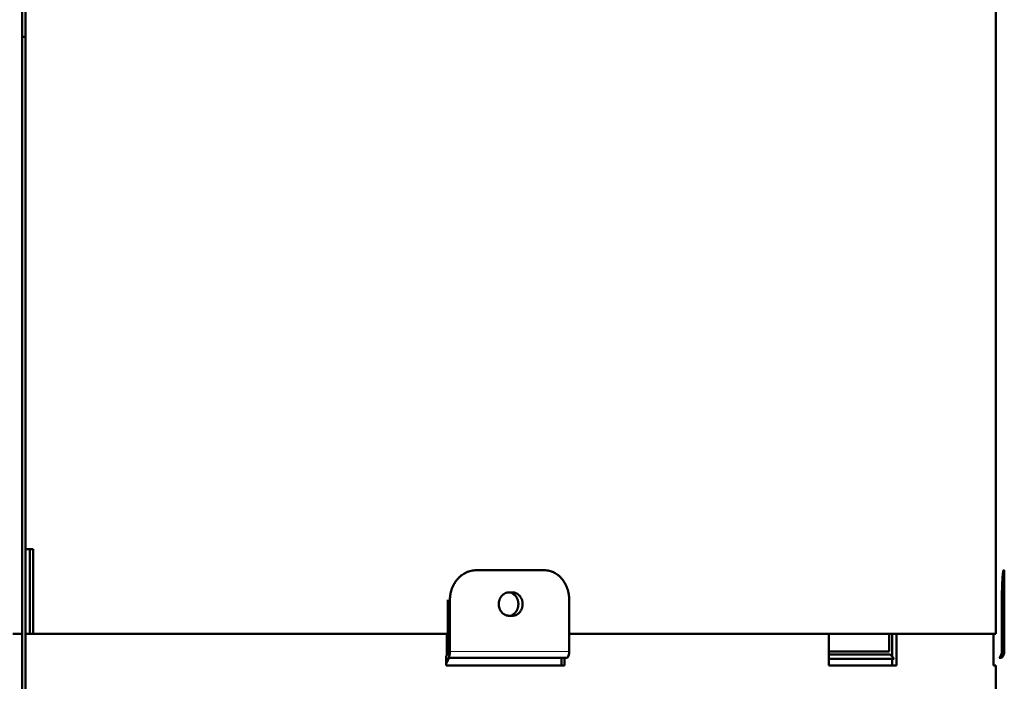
# Model space of a CAD drawing. Header units: millimetres. Extents: x 5 to 579, y 5 to 290.
# Tile 9 of 85: x 116 to 139, y 145 to 161. Entities that reach past the tile are written whole.
import ezdxf

# ---------------------------------------------------------------- set-up
doc = ezdxf.new("R2010")
doc.units = ezdxf.units.MM
doc.layers.add('1', color=7, linetype='Continuous', true_color=0xffffff)

msp = doc.modelspace()

# ---------------------------------------------------------------- linework, layer by layer
at = {"layer": '1', "color": 7, "linetype": 'Continuous', "lineweight": 50}
for p, q in [((116.2607, 146.46213), (116.2607, 175.46213)), ((116.33898, 175.46213), (116.33898, 148.46213)), ((139.2607, 147.43713), (139.2607, 174.71213)), ((116.25996, 160.56213), (116.34037, 160.56213)), ((116.33898, 148.46213), (116.5207, 148.46213)), ((116.3407, 146.46213), (116.3407, 148.46232)), ((116.4407, 146.46213), (116.4407, 148.46232)), ((116.5207, 148.46213), (116.5207, 146.46213)), ((128.59488, 147.96213), (126.98806, 147.96213)), ((139.4607, 147.96213), (139.44224, 147.96213)), ((139.4607, 147.43713), (139.4607, 147.96213)), ((126.31091, 147.26213), (126.31091, 146.04468)), ((126.36351, 147.26213), (126.36351, 146.04468)), ((127.75737, 147.43713), (127.84397, 147.43713)), ((129.18108, 146.04468), (129.18108, 147.26213)), ((139.26065, 147.43713), (139.2607, 147.43713)), ((139.40389, 147.26213), (139.40389, 146.04468)), ((139.46064, 147.43713), (139.4607, 147.43713)), ((127.84397, 146.88713), (127.75737, 146.88713)), ((139.2607, 146.88713), (139.26065, 146.88713)), ((139.2607, 146.46213), (139.2607, 146.88713)), ((139.4607, 146.88713), (139.46064, 146.88713)), ((139.4607, 146.04468), (139.4607, 146.88713)), ((116.2607, 146.46213), (116.0407, 146.46213)), ((116.2607, 146.46213), (116.2607, 144.96194)), ((116.33795, 119.46213), (116.33795, 146.46213)), ((116.33898, 146.46213), (126.28734, 146.46213)), ((116.33898, 146.46213), (116.33898, 119.46213)), ((116.5207, 146.46213), (126.28759, 146.46213)), ((126.28734, 145.9495), (126.28734, 146.46213)), ((135.3152, 146.46213), (129.18111, 146.46213)), ((129.18199, 146.46213), (139.2607, 146.46213)), ((135.3152, 145.71213), (135.3152, 146.46213)), ((136.74106, 146.04468), (136.74106, 146.46213)), ((136.81103, 145.92325), (136.81103, 146.46213)), ((139.20527, 146.46213), (136.9152, 146.46213)), ((136.9152, 146.46213), (136.9152, 145.71213)), ((139.20527, 145.92325), (139.20527, 146.46213)), ((126.29807, 145.97396), (126.27584, 145.92325)), ((126.27584, 145.71213), (126.27584, 145.92325)), ((126.27584, 145.92325), (126.28734, 145.92325)), ((126.28868, 145.78284), (126.33527, 145.88911)), ((126.33527, 145.88911), (129.14505, 145.88911)), ((128.99848, 145.71213), (128.99848, 145.88912)), ((129.06924, 145.88911), (129.06924, 145.71213)), ((135.31521, 145.86769), (136.85926, 145.86769)), ((135.31523, 146.04468), (136.74106, 146.04468)), ((135.31523, 145.97396), (136.76738, 145.97396)), ((136.81103, 145.92541), (136.76738, 145.97396)), ((136.85926, 145.86769), (136.81103, 145.92325)), ((136.81103, 145.92325), (136.81296, 145.92325)), ((136.81296, 145.92102), (136.81296, 145.92325)), ((136.81296, 145.71213), (136.81296, 145.86769)), ((139.20527, 145.92325), (139.20438, 145.92325)), ((139.20438, 145.71213), (139.20438, 145.92325)), ((139.20438, 145.92325), (139.20527, 145.92325)), ((139.33961, 145.88911), (139.39626, 145.88911)), ((126.27584, 145.71213), (129.06924, 145.71213)), ((136.9152, 145.71213), (135.3152, 145.71213)), ((139.2607, 145.71213), (139.20438, 145.71213)), ((139.2607, 118.43713), (139.2607, 145.71213))]:
    msp.add_line(p, q, dxfattribs=at)
at = {"layer": '1', "color": 2, "linetype": 'Continuous', "lineweight": 13}
for p, q in [((126.36351, 146.04468), (129.18108, 146.04468)), ((139.40389, 146.04468), (139.4607, 146.04468))]:
    msp.add_line(p, q, dxfattribs=at)
at = {"layer": '1', "color": 7, "linetype": 'Continuous', "lineweight": 50}
msp.add_arc((139.2407, 146.04468), 0.22, 315, 0, dxfattribs=at)
for centre, major_axis, ratio, start_param, end_param in [((126.26707, 146.04468), (0, 0.1), 0.438371, 3.92699082, 4.71238898), ((126.26707, 146.04468), (0, 0.22), 0.438371, 3.92699082, 4.71238898), ((129.05805, 146.04468), (0, -0.22), 0.559193, 0.78539816, 1.57079633), ((139.18443, 146.04468), (0, 0.22), 0.997564, 3.92699082, 4.71238898), ((126.31968, 145.71213), (0, 0.1), 0.438371, 0.78539816, 1.57079633)]:
    msp.add_ellipse(centre, major_axis=major_axis, ratio=ratio, start_param=start_param, end_param=end_param, dxfattribs=at)
for points, knots in [([(126.98806, 147.96213), (126.9676, 147.96213), (126.9473, 147.96099), (126.907, 147.9565), (126.887, 147.95316), (126.84729, 147.94428), (126.82759, 147.93875), (126.80316, 147.93044), (126.79829, 147.9287), (126.78855, 147.92509), (126.78369, 147.92322), (126.76918, 147.91739), (126.75963, 147.91325), (126.73133, 147.90009), (126.69454, 147.88057), (126.65963, 147.85716), (126.63416, 147.83814), (126.62579, 147.83155), (126.61341, 147.82129), (126.60932, 147.81781), (126.60119, 147.81072), (126.59715, 147.80711), (126.57722, 147.78883), (126.56203, 147.77344), (126.53314, 147.74118), (126.51943, 147.72431), (126.49348, 147.68909), (126.48125, 147.67073), (126.4669, 147.64684), (126.46408, 147.64202), (126.45854, 147.63227), (126.45581, 147.62735), (126.44784, 147.61254), (126.44275, 147.60255), (126.42821, 147.57226), (126.41068, 147.53102), (126.39683, 147.4881), (126.38784, 147.45526), (126.38508, 147.44421), (126.38003, 147.42188), (126.37774, 147.41059), (126.37165, 147.37668), (126.36557, 147.33121), (126.36351, 147.28524), (126.36351, 147.26213)], [0, 0, 0, 0, 0.0625, 0.0625, 0.125, 0.125, 0.1875, 0.1875, 0.203125, 0.203125, 0.21875, 0.21875, 0.25, 0.25, 0.3125, 0.375, 0.375, 0.40625, 0.40625, 0.421875, 0.421875, 0.4375, 0.4375, 0.5, 0.5, 0.5625, 0.5625, 0.625, 0.625, 0.640625, 0.640625, 0.65625, 0.65625, 0.6875, 0.6875, 0.75, 0.8125, 0.8125, 0.84375, 0.84375, 0.875, 0.875, 0.9375, 1, 1, 1, 1]), ([(129.18108, 147.26213), (129.18108, 147.28524), (129.17918, 147.33121), (129.17357, 147.37668), (129.16795, 147.41059), (129.16584, 147.42188), (129.16118, 147.44421), (129.15862, 147.45526), (129.15032, 147.4881), (129.13752, 147.53102), (129.1213, 147.57226), (129.10783, 147.60255), (129.10312, 147.61254), (129.09572, 147.62735), (129.0932, 147.63227), (129.08805, 147.64202), (129.08544, 147.64684), (129.07213, 147.67073), (129.06077, 147.68909), (129.03665, 147.72431), (129.02389, 147.74118), (128.99696, 147.77344), (128.98279, 147.78883), (128.96417, 147.80711), (128.9604, 147.81072), (128.9528, 147.81781), (128.94897, 147.82129), (128.93739, 147.83155), (128.92955, 147.83814), (128.90569, 147.85716), (128.87294, 147.88057), (128.83833, 147.90009), (128.81166, 147.91325), (128.80265, 147.91739), (128.78895, 147.92322), (128.78436, 147.92509), (128.77516, 147.9287), (128.77056, 147.93044), (128.74746, 147.93875), (128.7288, 147.94428), (128.69114, 147.95316), (128.67213, 147.9565), (128.63377, 147.96099), (128.61441, 147.96213), (128.59487, 147.96213)], [0, 0, 0, 0, 0.0625, 0.125, 0.125, 0.15625, 0.15625, 0.1875, 0.1875, 0.25, 0.3125, 0.3125, 0.34375, 0.34375, 0.359375, 0.359375, 0.375, 0.375, 0.4375, 0.4375, 0.5, 0.5, 0.5625, 0.5625, 0.578125, 0.578125, 0.59375, 0.59375, 0.625, 0.625, 0.6875, 0.75, 0.75, 0.78125, 0.78125, 0.796875, 0.796875, 0.8125, 0.8125, 0.875, 0.875, 0.9375, 0.9375, 1, 1, 1, 1]), ([(139.44224, 147.96213), (139.44132, 147.96213), (139.44037, 147.96099), (139.43843, 147.9565), (139.43744, 147.95316), (139.4354, 147.94428), (139.43435, 147.93875), (139.43302, 147.93044), (139.43275, 147.9287), (139.43221, 147.92509), (139.43194, 147.92322), (139.43113, 147.91739), (139.43059, 147.91325), (139.42896, 147.90009), (139.42679, 147.88057), (139.42462, 147.85716), (139.42301, 147.83814), (139.42248, 147.83155), (139.42168, 147.82129), (139.42142, 147.81781), (139.42089, 147.81072), (139.42062, 147.80711), (139.41931, 147.78883), (139.41829, 147.77344), (139.41632, 147.74118), (139.41537, 147.72431), (139.41355, 147.68909), (139.41268, 147.67073), (139.41164, 147.64684), (139.41144, 147.64202), (139.41104, 147.63227), (139.41084, 147.62735), (139.41026, 147.61254), (139.40988, 147.60255), (139.40881, 147.57226), (139.4075, 147.53102), (139.40645, 147.4881), (139.40577, 147.45526), (139.40555, 147.44421), (139.40517, 147.42188), (139.40499, 147.41059), (139.40452, 147.37668), (139.40405, 147.33121), (139.40389, 147.28524), (139.40389, 147.26213)], [0, 0, 0, 0, 0.0625, 0.0625, 0.125, 0.125, 0.1875, 0.1875, 0.203125, 0.203125, 0.21875, 0.21875, 0.25, 0.25, 0.3125, 0.375, 0.375, 0.40625, 0.40625, 0.421875, 0.421875, 0.4375, 0.4375, 0.5, 0.5, 0.5625, 0.5625, 0.625, 0.625, 0.640625, 0.640625, 0.65625, 0.65625, 0.6875, 0.6875, 0.75, 0.8125, 0.8125, 0.84375, 0.84375, 0.875, 0.875, 0.9375, 1, 1, 1, 1]), ([(127.75737, 146.88713), (127.74949, 146.88713), (127.74168, 146.88758), (127.72618, 146.88934), (127.7108, 146.89197), (127.69567, 146.89632), (127.68629, 146.89959), (127.68442, 146.90028), (127.68068, 146.9017), (127.67881, 146.90243), (127.67324, 146.90473), (127.66958, 146.90635), (127.65872, 146.91153), (127.64462, 146.91921), (127.63124, 146.92841), (127.62148, 146.9359), (127.61668, 146.93978), (127.61197, 146.94389), (127.60886, 146.94668), (127.60732, 146.9481), (127.59969, 146.95528), (127.58807, 146.96738), (127.57234, 146.98729), (127.56299, 147.00172), (127.55752, 147.01111), (127.55644, 147.01301), (127.55432, 147.01684), (127.55328, 147.01877), (127.55024, 147.0246), (127.5483, 147.02852), (127.54274, 147.04043), (127.53606, 147.05664), (127.53078, 147.07351), (127.52735, 147.08642), (127.5263, 147.09077), (127.52437, 147.09954), (127.5235, 147.10398), (127.52119, 147.11729), (127.51889, 147.13509), (127.51773, 147.16192), (127.51848, 147.1799), (127.51944, 147.19116), (127.51966, 147.19342), (127.52014, 147.19792), (127.52094, 147.20465), (127.52195, 147.21131), (127.52424, 147.22454), (127.52804, 147.24193), (127.5333, 147.25882), (127.5378, 147.27131), (127.53939, 147.27544), (127.54192, 147.28159), (127.54279, 147.28363), (127.54457, 147.28768), (127.54911, 147.29772), (127.55817, 147.31506), (127.57211, 147.33665), (127.58264, 147.35002), (127.58963, 147.35804), (127.59104, 147.35963), (127.5939, 147.36276), (127.59822, 147.36737), (127.60267, 147.37178), (127.61174, 147.38033), (127.62426, 147.39101), (127.63765, 147.40026), (127.64802, 147.40665), (127.65153, 147.40869), (127.65867, 147.41258), (127.66227, 147.41441), (127.67313, 147.4196), (127.68782, 147.42565), (127.70291, 147.43002), (127.71438, 147.43266), (127.71822, 147.43344), (127.72597, 147.43477), (127.72988, 147.43533), (127.74164, 147.43668), (127.74949, 147.43713), (127.75737, 147.43713)], [0, 0, 0, 0, 0.03125, 0.03125, 0.0625, 0.09375, 0.09375, 0.1015625, 0.1015625, 0.109375, 0.109375, 0.125, 0.125, 0.15625, 0.1875, 0.1875, 0.203125, 0.2109375, 0.2109375, 0.21875, 0.21875, 0.25, 0.28125, 0.3125, 0.3125, 0.3203125, 0.3203125, 0.328125, 0.328125, 0.34375, 0.34375, 0.375, 0.40625, 0.40625, 0.421875, 0.421875, 0.4375, 0.4375, 0.46875, 0.5, 0.53125, 0.53125, 0.5390625, 0.5390625, 0.546875, 0.5625, 0.5625, 0.59375, 0.625, 0.625, 0.640625, 0.640625, 0.6484375, 0.6484375, 0.65625, 0.6875, 0.71875, 0.75, 0.75, 0.7578125, 0.7578125, 0.765625, 0.78125, 0.78125, 0.8125, 0.84375, 0.84375, 0.859375, 0.859375, 0.875, 0.875, 0.90625, 0.9375, 0.9375, 0.953125, 0.953125, 0.96875, 0.96875, 1, 1, 1, 1]), ([(127.8322, 147.41746), (127.83313, 147.41702), (127.83406, 147.41659), (127.83858, 147.41441), (127.84215, 147.41258), (127.84923, 147.40869), (127.85271, 147.40665), (127.86299, 147.40026), (127.87625, 147.39101), (127.88864, 147.38033), (127.8976, 147.37178), (127.902, 147.36737), (127.90628, 147.36276), (127.9091, 147.35963), (127.9105, 147.35804), (127.9174, 147.35002), (127.9278, 147.33665), (127.94155, 147.31506), (127.95048, 147.29772), (127.95496, 147.28768), (127.95671, 147.28363), (127.95756, 147.28159), (127.96006, 147.27544), (127.96163, 147.27131), (127.96606, 147.25882), (127.97124, 147.24193), (127.97498, 147.22454), (127.97724, 147.21131), (127.97823, 147.20465), (127.97901, 147.19792), (127.97949, 147.19342), (127.9797, 147.19116), (127.98065, 147.1799), (127.98139, 147.16192), (127.98025, 147.13509), (127.97798, 147.11729), (127.97571, 147.10398), (127.97485, 147.09954), (127.97296, 147.09077), (127.97192, 147.08642), (127.96855, 147.07351), (127.96335, 147.05664), (127.95676, 147.04043), (127.95129, 147.02852), (127.94937, 147.0246), (127.94637, 147.01877), (127.94535, 147.01684), (127.94326, 147.01301), (127.9422, 147.01111), (127.93679, 147.00172), (127.92757, 146.98729), (127.91204, 146.96738), (127.90056, 146.95528), (127.89301, 146.9481), (127.89149, 146.94668), (127.88841, 146.94389), (127.88376, 146.93978), (127.879, 146.9359), (127.86934, 146.92841), (127.85609, 146.91921), (127.8421, 146.91153), (127.83355, 146.90742), (127.83217, 146.90678), (127.83078, 146.90615)], [0, 0, 0, 0, 0.00530428, 0.00530428, 0.02586349, 0.02586349, 0.0464227, 0.0464227, 0.08754112, 0.12865954, 0.12865954, 0.14921875, 0.15949836, 0.15949836, 0.16977796, 0.16977796, 0.21089638, 0.2520148, 0.29313322, 0.30341283, 0.30341283, 0.31369243, 0.31369243, 0.33425164, 0.33425164, 0.37537007, 0.41648849, 0.41648849, 0.4370477, 0.4473273, 0.4473273, 0.45760691, 0.45760691, 0.49872533, 0.53984375, 0.58096217, 0.58096217, 0.60152138, 0.60152138, 0.62208059, 0.62208059, 0.66319901, 0.70431743, 0.70431743, 0.72487664, 0.72487664, 0.73515625, 0.73515625, 0.74543586, 0.74543586, 0.78655428, 0.8276727, 0.86879112, 0.86879112, 0.87907072, 0.87907072, 0.88935033, 0.90990954, 0.90990954, 0.95102796, 0.99214638, 0.99214638, 1, 1, 1, 1]), ([(127.84397, 147.43713), (127.85183, 147.43713), (127.85962, 147.43668), (127.87506, 147.43491), (127.89037, 147.43228), (127.90542, 147.42793), (127.91474, 147.42466), (127.9166, 147.42398), (127.92031, 147.42256), (127.92216, 147.42182), (127.92769, 147.41953), (127.93133, 147.4179), (127.9421, 147.41272), (127.95609, 147.40505), (127.96934, 147.39584), (127.979, 147.38836), (127.98376, 147.38447), (127.98841, 147.38037), (127.99149, 147.37758), (127.99302, 147.37616), (128.00056, 147.36897), (128.01205, 147.35687), (128.02758, 147.33697), (128.0368, 147.32254), (128.0422, 147.31315), (128.04326, 147.31125), (128.04535, 147.30742), (128.04638, 147.30548), (128.04938, 147.29966), (128.05129, 147.29573), (128.05677, 147.28383), (128.06335, 147.26761), (128.06856, 147.25074), (128.07193, 147.23783), (128.07296, 147.23349), (128.07486, 147.22471), (128.07572, 147.22027), (128.07799, 147.20696), (128.08026, 147.18917), (128.0814, 147.16234), (128.08066, 147.14436), (128.07971, 147.13309), (128.0795, 147.13083), (128.07902, 147.12633), (128.07824, 147.1196), (128.07725, 147.11294), (128.07499, 147.09971), (128.07125, 147.08233), (128.06607, 147.06543), (128.06164, 147.05295), (128.06007, 147.04882), (128.05757, 147.04267), (128.05672, 147.04063), (128.05497, 147.03658), (128.05049, 147.02654), (128.04156, 147.0092), (128.0278, 146.98761), (128.0174, 146.97424), (128.0105, 146.96621), (128.00911, 146.96462), (128.00628, 146.9615), (128.00201, 146.95688), (127.99761, 146.95247), (127.98865, 146.94392), (127.97625, 146.93324), (127.96299, 146.92399), (127.95271, 146.9176), (127.94923, 146.91557), (127.94215, 146.91168), (127.93859, 146.90984), (127.92781, 146.90466), (127.91322, 146.89861), (127.89822, 146.89423), (127.88681, 146.89159), (127.88298, 146.89082), (127.87527, 146.88948), (127.87138, 146.88892), (127.85966, 146.88758), (127.85183, 146.88713), (127.84397, 146.88713)], [0, 0, 0, 0, 0.03125, 0.03125, 0.0625, 0.09375, 0.09375, 0.1015625, 0.1015625, 0.109375, 0.109375, 0.125, 0.125, 0.15625, 0.1875, 0.1875, 0.203125, 0.2109375, 0.2109375, 0.21875, 0.21875, 0.25, 0.28125, 0.3125, 0.3125, 0.3203125, 0.3203125, 0.328125, 0.328125, 0.34375, 0.34375, 0.375, 0.40625, 0.40625, 0.421875, 0.421875, 0.4375, 0.4375, 0.46875, 0.5, 0.53125, 0.53125, 0.5390625, 0.5390625, 0.546875, 0.5625, 0.5625, 0.59375, 0.625, 0.625, 0.640625, 0.640625, 0.6484375, 0.6484375, 0.65625, 0.6875, 0.71875, 0.75, 0.75, 0.7578125, 0.7578125, 0.765625, 0.78125, 0.78125, 0.8125, 0.84375, 0.84375, 0.859375, 0.859375, 0.875, 0.875, 0.90625, 0.9375, 0.9375, 0.953125, 0.953125, 0.96875, 0.96875, 1, 1, 1, 1]), ([(139.26064, 146.88713), (139.26063, 146.88713), (139.2606, 146.88758), (139.26055, 146.88892), (139.26054, 146.88948), (139.2605, 146.89082), (139.26048, 146.89159), (139.26043, 146.89423), (139.26034, 146.89861), (139.26023, 146.90466), (139.26015, 146.90984), (139.26012, 146.91168), (139.26006, 146.91557), (139.26003, 146.9176), (139.25994, 146.92399), (139.25981, 146.93324), (139.25968, 146.94392), (139.25957, 146.95247), (139.25952, 146.95688), (139.25947, 146.9615), (139.25944, 146.96462), (139.25942, 146.96621), (139.25934, 146.97424), (139.2592, 146.98761), (139.25902, 147.0092), (139.25889, 147.02654), (139.25882, 147.03658), (139.25879, 147.04063), (139.25878, 147.04267), (139.25874, 147.04882), (139.25872, 147.05295), (139.25865, 147.06543), (139.25857, 147.08233), (139.25851, 147.09971), (139.25848, 147.11294), (139.25846, 147.1196), (139.25845, 147.12633), (139.25844, 147.13083), (139.25844, 147.13309), (139.25842, 147.14436), (139.25841, 147.16234), (139.25843, 147.18917), (139.25846, 147.20696), (139.2585, 147.22027), (139.25851, 147.22471), (139.25854, 147.23349), (139.25856, 147.23783), (139.25861, 147.25074), (139.2587, 147.26761), (139.25879, 147.28383), (139.25888, 147.29573), (139.2589, 147.29966), (139.25895, 147.30548), (139.25896, 147.30742), (139.25899, 147.31125), (139.25901, 147.31315), (139.25908, 147.32254), (139.25921, 147.33697), (139.25941, 147.35687), (139.25954, 147.36897), (139.25963, 147.37616), (139.25964, 147.37758), (139.25968, 147.38037), (139.25973, 147.38447), (139.25978, 147.38836), (139.25988, 147.39584), (139.26, 147.40505), (139.26012, 147.41272), (139.26021, 147.4179), (139.26023, 147.41953), (139.26027, 147.42182), (139.26029, 147.42256), (139.26031, 147.42398), (139.26032, 147.42466), (139.26038, 147.42793), (139.26047, 147.43228), (139.26054, 147.43491), (139.2606, 147.43668), (139.26063, 147.43713), (139.26064, 147.43713)], [0, 0, 0, 0, 0.03125, 0.03125, 0.046875, 0.046875, 0.0625, 0.0625, 0.09375, 0.125, 0.125, 0.140625, 0.140625, 0.15625, 0.15625, 0.1875, 0.21875, 0.21875, 0.234375, 0.2421875, 0.2421875, 0.25, 0.25, 0.28125, 0.3125, 0.34375, 0.3515625, 0.3515625, 0.359375, 0.359375, 0.375, 0.375, 0.40625, 0.4375, 0.4375, 0.453125, 0.4609375, 0.4609375, 0.46875, 0.46875, 0.5, 0.53125, 0.5625, 0.5625, 0.578125, 0.578125, 0.59375, 0.59375, 0.625, 0.65625, 0.65625, 0.671875, 0.671875, 0.6796875, 0.6796875, 0.6875, 0.6875, 0.71875, 0.75, 0.78125, 0.78125, 0.7890625, 0.7890625, 0.796875, 0.8125, 0.8125, 0.84375, 0.875, 0.875, 0.890625, 0.890625, 0.8984375, 0.8984375, 0.90625, 0.90625, 0.9375, 0.96875, 0.96875, 1, 1, 1, 1]), ([(139.46065, 146.88713), (139.46063, 146.88713), (139.4606, 146.88758), (139.46054, 146.88934), (139.46047, 146.89197), (139.46039, 146.89632), (139.46033, 146.89959), (139.46031, 146.90028), (139.46029, 146.9017), (139.46028, 146.90243), (139.46024, 146.90473), (139.46021, 146.90635), (139.46013, 146.91153), (139.46001, 146.91921), (139.45988, 146.92841), (139.45979, 146.9359), (139.45974, 146.93978), (139.45969, 146.94389), (139.45965, 146.94668), (139.45964, 146.9481), (139.45955, 146.95528), (139.45942, 146.96738), (139.45922, 146.98729), (139.45909, 147.00172), (139.45902, 147.01111), (139.45901, 147.01301), (139.45898, 147.01684), (139.45896, 147.01877), (139.45892, 147.0246), (139.45889, 147.02852), (139.45881, 147.04043), (139.45871, 147.05664), (139.45863, 147.07351), (139.45858, 147.08642), (139.45856, 147.09077), (139.45853, 147.09954), (139.45852, 147.10398), (139.45848, 147.11729), (139.45845, 147.13509), (139.45843, 147.16192), (139.45844, 147.1799), (139.45846, 147.19116), (139.45846, 147.19342), (139.45847, 147.19792), (139.45848, 147.20465), (139.45849, 147.21131), (139.45853, 147.22454), (139.45859, 147.24193), (139.45867, 147.25882), (139.45874, 147.27131), (139.45876, 147.27544), (139.4588, 147.28159), (139.45881, 147.28363), (139.45884, 147.28768), (139.4589, 147.29772), (139.45903, 147.31506), (139.45922, 147.33665), (139.45935, 147.35002), (139.45943, 147.35804), (139.45945, 147.35963), (139.45948, 147.36276), (139.45953, 147.36737), (139.45958, 147.37178), (139.45968, 147.38033), (139.45982, 147.39101), (139.45994, 147.40026), (139.46004, 147.40665), (139.46007, 147.40869), (139.46012, 147.41258), (139.46015, 147.41441), (139.46024, 147.4196), (139.46034, 147.42565), (139.46043, 147.43002), (139.46049, 147.43266), (139.46051, 147.43344), (139.46054, 147.43477), (139.46056, 147.43533), (139.4606, 147.43668), (139.46063, 147.43713), (139.46065, 147.43713)], [0, 0, 0, 0, 0.03125, 0.03125, 0.0625, 0.09375, 0.09375, 0.1015625, 0.1015625, 0.109375, 0.109375, 0.125, 0.125, 0.15625, 0.1875, 0.1875, 0.203125, 0.2109375, 0.2109375, 0.21875, 0.21875, 0.25, 0.28125, 0.3125, 0.3125, 0.3203125, 0.3203125, 0.328125, 0.328125, 0.34375, 0.34375, 0.375, 0.40625, 0.40625, 0.421875, 0.421875, 0.4375, 0.4375, 0.46875, 0.5, 0.53125, 0.53125, 0.5390625, 0.5390625, 0.546875, 0.5625, 0.5625, 0.59375, 0.625, 0.625, 0.640625, 0.640625, 0.6484375, 0.6484375, 0.65625, 0.6875, 0.71875, 0.75, 0.75, 0.7578125, 0.7578125, 0.765625, 0.78125, 0.78125, 0.8125, 0.84375, 0.84375, 0.859375, 0.859375, 0.875, 0.875, 0.90625, 0.9375, 0.9375, 0.953125, 0.953125, 0.96875, 0.96875, 1, 1, 1, 1])]:
    msp.add_open_spline(points, degree=3, knots=knots, dxfattribs=at)

doc.saveas('drawing.dxf')
